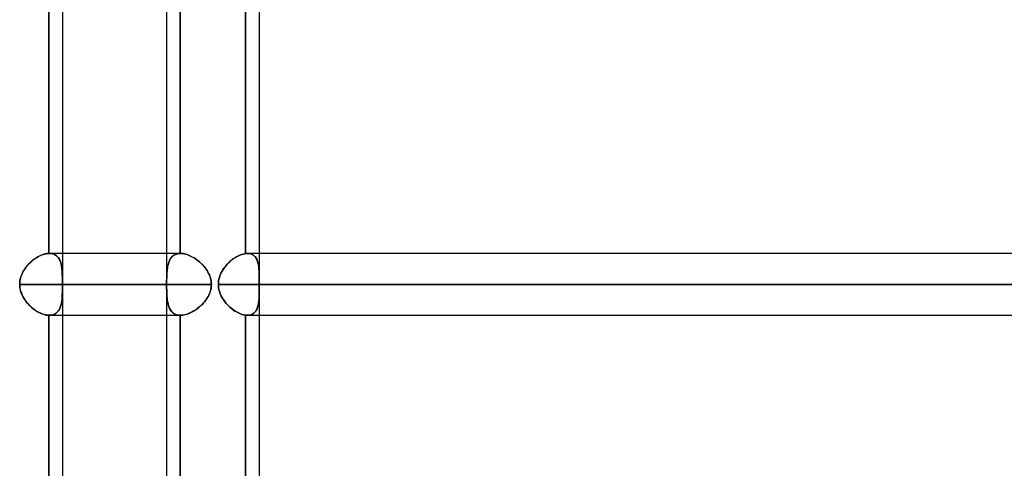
# Model space of a CAD drawing. Header units: millimetres. Extents: x -270 to 270, y -100 to 120.
# Tile 7 of 73: x -160 to -128, y 13 to 27. Entities that reach past the tile are written whole.
import ezdxf

# ---------------------------------------------------------------- set-up
doc = ezdxf.new("R2010")
doc.units = ezdxf.units.MM
doc.layers.add('MAIN-1', color=7, linetype='Continuous')
doc.layers.add('MAIN-2', color=7, linetype='Continuous')

msp = doc.modelspace()

# ---------------------------------------------------------------- linework, layer by layer
at = {"layer": 'MAIN-1'}
for p, q in [((-155.036, 28.489), (-155.036, 2.267)), ((-158.867, 19.496), (-158.867, 27.481)), ((-158.425, 27.481), (-158.425, 19.496)), ((-152.456, 19.493), (-152.456, 27.485)), ((-152.013, 27.481), (-152.013, 19.496)), ((-159.42, 19.248), (-159.375, 19.284)), ((-159.375, 19.284), (-159.33, 19.318)), ((-159.33, 19.318), (-159.283, 19.349)), ((-159.283, 19.349), (-159.236, 19.378)), ((-159.236, 19.378), (-159.189, 19.404)), ((-159.189, 19.404), (-159.141, 19.427)), ((-159.141, 19.427), (-159.094, 19.447)), ((-159.094, 19.447), (-159.047, 19.463)), ((-159.047, 19.463), (-159.001, 19.477)), ((-159.001, 19.477), (-158.955, 19.486)), ((-158.955, 19.486), (-158.911, 19.493)), ((-158.911, 19.493), (-158.867, 19.496)), ((-158.867, 19.496), (-158.865, 19.496)), ((-158.865, 19.496), (-158.863, 19.496)), ((-158.863, 19.496), (-158.86, 19.496)), ((-158.86, 19.496), (-158.858, 19.496)), ((-158.858, 19.496), (-158.855, 19.496)), ((-158.855, 19.496), (-158.853, 19.496)), ((-155.036, 19.496), (-158.853, 19.496)), ((-152.975, 19.227), (-152.934, 19.263)), ((-152.934, 19.263), (-152.891, 19.296)), ((-152.891, 19.296), (-152.848, 19.328)), ((-152.848, 19.328), (-152.804, 19.357)), ((-152.804, 19.357), (-152.76, 19.384)), ((-152.76, 19.384), (-152.715, 19.408)), ((-152.715, 19.408), (-152.67, 19.43)), ((-152.67, 19.43), (-152.626, 19.449)), ((-152.626, 19.449), (-152.582, 19.464)), ((-152.582, 19.464), (-152.539, 19.477)), ((-152.539, 19.477), (-152.497, 19.487)), ((-152.497, 19.487), (-152.456, 19.493)), ((-152.456, 19.493), (-152.446, 19.494)), ((-152.446, 19.494), (-152.436, 19.495)), ((-152.436, 19.495), (-152.427, 19.495)), ((-152.427, 19.495), (-152.417, 19.496)), ((-152.417, 19.496), (-152.408, 19.496)), ((-152.408, 19.496), (-152.398, 19.496)), ((152.399, 19.496), (-152.399, 19.496)), ((-159.716, 18.885), (-159.687, 18.937)), ((-159.687, 18.937), (-159.655, 18.987)), ((-159.655, 18.987), (-159.621, 19.035)), ((-159.621, 19.035), (-159.585, 19.082)), ((-159.585, 19.082), (-159.546, 19.127)), ((-159.546, 19.127), (-159.505, 19.169)), ((-159.505, 19.169), (-159.463, 19.21)), ((-159.463, 19.21), (-159.42, 19.248)), ((-153.224, 18.921), (-153.194, 18.97)), ((-153.194, 18.97), (-153.162, 19.017)), ((-153.162, 19.017), (-153.128, 19.063)), ((-153.128, 19.063), (-153.093, 19.106)), ((-153.093, 19.106), (-153.055, 19.148)), ((-153.055, 19.148), (-153.016, 19.188)), ((-153.016, 19.188), (-152.975, 19.227)), ((-159.809, 18.606), (-159.798, 18.664)), ((-159.798, 18.664), (-159.783, 18.721)), ((-159.783, 18.721), (-159.764, 18.777)), ((-159.764, 18.777), (-159.742, 18.832)), ((-159.742, 18.832), (-159.716, 18.885)), ((-153.337, 18.601), (-153.326, 18.657)), ((-153.326, 18.657), (-153.313, 18.713)), ((-153.313, 18.713), (-153.295, 18.767)), ((-153.295, 18.767), (-153.274, 18.819)), ((-153.274, 18.819), (-153.25, 18.871)), ((-153.25, 18.871), (-153.224, 18.921)), ((-159.818, 18.489), (-159.816, 18.547)), ((-155.036, 18.489), (-159.818, 18.489)), ((-159.816, 18.437), (-159.818, 18.489)), ((-159.816, 18.547), (-159.809, 18.606)), ((-159.811, 18.386), (-159.816, 18.437)), ((-159.803, 18.335), (-159.811, 18.386)), ((-159.791, 18.284), (-159.803, 18.335)), ((-153.345, 18.489), (-153.343, 18.545)), ((153.345, 18.489), (-153.345, 18.489)), ((-153.343, 18.432), (-153.345, 18.489)), ((-153.343, 18.545), (-153.337, 18.601)), ((-153.336, 18.375), (-153.343, 18.432)), ((-153.326, 18.319), (-153.336, 18.375)), ((-153.312, 18.263), (-153.326, 18.319)), ((-159.776, 18.234), (-159.791, 18.284)), ((-159.758, 18.185), (-159.776, 18.234)), ((-159.738, 18.137), (-159.758, 18.185)), ((-159.715, 18.091), (-159.738, 18.137)), ((-159.69, 18.046), (-159.715, 18.091)), ((-159.663, 18.002), (-159.69, 18.046)), ((-159.633, 17.959), (-159.663, 18.002)), ((-153.294, 18.209), (-153.312, 18.263)), ((-153.273, 18.155), (-153.294, 18.209)), ((-153.249, 18.104), (-153.273, 18.155)), ((-153.222, 18.053), (-153.249, 18.104)), ((-153.192, 18.004), (-153.222, 18.053)), ((-153.16, 17.957), (-153.192, 18.004)), ((-159.602, 17.918), (-159.633, 17.959)), ((-159.57, 17.878), (-159.602, 17.918)), ((-159.535, 17.839), (-159.57, 17.878)), ((-159.5, 17.803), (-159.535, 17.839)), ((-159.463, 17.767), (-159.5, 17.803)), ((-159.425, 17.734), (-159.463, 17.767)), ((-159.387, 17.702), (-159.425, 17.734)), ((-159.347, 17.672), (-159.387, 17.702)), ((-159.307, 17.644), (-159.347, 17.672)), ((-153.126, 17.912), (-153.16, 17.957)), ((-153.09, 17.868), (-153.126, 17.912)), ((-153.052, 17.826), (-153.09, 17.868)), ((-153.013, 17.786), (-153.052, 17.826)), ((-152.973, 17.749), (-153.013, 17.786)), ((-152.931, 17.713), (-152.973, 17.749)), ((-152.888, 17.679), (-152.931, 17.713)), ((-152.845, 17.648), (-152.888, 17.679)), ((-152.801, 17.618), (-152.845, 17.648)), ((-159.267, 17.618), (-159.307, 17.644)), ((-159.226, 17.594), (-159.267, 17.618)), ((-159.185, 17.572), (-159.226, 17.594)), ((-159.143, 17.552), (-159.185, 17.572)), ((-159.102, 17.534), (-159.143, 17.552)), ((-159.061, 17.519), (-159.102, 17.534)), ((-159.021, 17.507), (-159.061, 17.519)), ((-158.981, 17.496), (-159.021, 17.507)), ((-158.943, 17.489), (-158.981, 17.496)), ((-158.905, 17.484), (-158.943, 17.489)), ((-158.867, 17.481), (-158.905, 17.484)), ((-158.865, 17.481), (-158.867, 17.481)), ((-158.867, 9.496), (-158.867, 17.481)), ((-158.863, 17.481), (-158.865, 17.481)), ((-158.861, 17.481), (-158.863, 17.481)), ((-158.859, 17.481), (-158.861, 17.481)), ((-158.857, 17.481), (-158.859, 17.481)), ((-158.855, 17.481), (-158.857, 17.481)), ((-158.853, 17.481), (-158.855, 17.481)), ((-158.853, 17.481), (-155.036, 17.481)), ((-158.425, 17.481), (-158.425, 9.496)), ((-152.757, 17.592), (-152.801, 17.618)), ((-152.713, 17.568), (-152.757, 17.592)), ((-152.669, 17.547), (-152.713, 17.568)), ((-152.624, 17.528), (-152.669, 17.547)), ((-152.581, 17.513), (-152.624, 17.528)), ((-152.538, 17.5), (-152.581, 17.513)), ((-152.496, 17.491), (-152.538, 17.5)), ((-152.456, 17.485), (-152.496, 17.491)), ((-152.447, 17.484), (-152.456, 17.485)), ((-152.456, 9.493), (-152.456, 17.485)), ((-152.439, 17.483), (-152.447, 17.484)), ((-152.431, 17.482), (-152.439, 17.483)), ((-152.423, 17.482), (-152.431, 17.482)), ((-152.415, 17.482), (-152.423, 17.482)), ((-152.407, 17.481), (-152.415, 17.482)), ((-152.399, 17.481), (-152.407, 17.481)), ((-152.399, 17.481), (152.399, 17.481)), ((-152.013, 17.481), (-152.013, 9.496))]:
    msp.add_line(p, q, dxfattribs=at)
at = {"layer": 'MAIN-2'}
for p, q in [((-158.867, 27.481), (-158.867, 19.496)), ((-154.593, 27.481), (-154.593, 19.496)), ((-154.593, 19.496), (-154.593, 27.481)), ((-152.456, 27.485), (-152.456, 19.493)), ((-159.388, 19.274), (-159.427, 19.242)), ((-159.349, 19.305), (-159.388, 19.274)), ((-159.308, 19.333), (-159.349, 19.305)), ((-159.268, 19.359), (-159.308, 19.333)), ((-159.227, 19.383), (-159.268, 19.359)), ((-159.186, 19.405), (-159.227, 19.383)), ((-159.145, 19.425), (-159.186, 19.405)), ((-159.103, 19.443), (-159.145, 19.425)), ((-159.062, 19.458), (-159.103, 19.443)), ((-159.022, 19.471), (-159.062, 19.458)), ((-158.982, 19.481), (-159.022, 19.471)), ((-158.943, 19.489), (-158.982, 19.481)), ((-158.905, 19.494), (-158.943, 19.489)), ((-158.867, 19.496), (-158.905, 19.494)), ((-158.865, 19.496), (-158.867, 19.496)), ((-158.863, 19.496), (-158.865, 19.496)), ((-158.86, 19.496), (-158.863, 19.496)), ((-158.858, 19.496), (-158.86, 19.496)), ((-158.855, 19.496), (-158.858, 19.496)), ((-158.853, 19.496), (-158.855, 19.496)), ((-158.814, 19.495), (-158.853, 19.496)), ((-158.853, 19.496), (-158.815, 19.495)), ((-158.815, 19.495), (-158.778, 19.49)), ((-158.778, 19.49), (-158.814, 19.495)), ((-158.743, 19.482), (-158.778, 19.49)), ((-158.778, 19.49), (-158.743, 19.482)), ((-158.71, 19.472), (-158.743, 19.482)), ((-158.743, 19.482), (-158.71, 19.472)), ((-158.679, 19.458), (-158.71, 19.472)), ((-158.71, 19.472), (-158.679, 19.458)), ((-158.65, 19.442), (-158.679, 19.458)), ((-158.679, 19.458), (-158.65, 19.442)), ((-158.624, 19.423), (-158.65, 19.442)), ((-158.65, 19.442), (-158.623, 19.423)), ((-158.599, 19.401), (-158.624, 19.423)), ((-158.623, 19.423), (-158.598, 19.401)), ((-158.576, 19.377), (-158.599, 19.401)), ((-158.598, 19.401), (-158.576, 19.377)), ((-158.555, 19.351), (-158.576, 19.377)), ((-158.576, 19.377), (-158.555, 19.351)), ((-158.536, 19.323), (-158.555, 19.351)), ((-158.555, 19.351), (-158.536, 19.322)), ((-158.519, 19.292), (-158.536, 19.323)), ((-158.536, 19.322), (-158.519, 19.291)), ((-158.504, 19.259), (-158.519, 19.292)), ((-158.519, 19.291), (-158.503, 19.258)), ((-158.49, 19.224), (-158.504, 19.259)), ((-158.503, 19.258), (-158.49, 19.224)), ((-158.425, 19.496), (-158.425, 17.481)), ((-154.578, 19.496), (-155.036, 19.496)), ((-154.933, 19.274), (-154.947, 19.242)), ((-154.945, 19.248), (-154.928, 19.284)), ((-154.917, 19.305), (-154.933, 19.274)), ((-154.928, 19.284), (-154.909, 19.318)), ((-154.899, 19.333), (-154.917, 19.305)), ((-154.909, 19.318), (-154.887, 19.349)), ((-154.88, 19.359), (-154.899, 19.333)), ((-154.887, 19.349), (-154.864, 19.378)), ((-154.859, 19.383), (-154.88, 19.359)), ((-154.864, 19.378), (-154.838, 19.404)), ((-154.836, 19.405), (-154.859, 19.383)), ((-154.838, 19.404), (-154.81, 19.427)), ((-154.812, 19.425), (-154.836, 19.405)), ((-154.785, 19.443), (-154.812, 19.425)), ((-154.81, 19.427), (-154.779, 19.447)), ((-154.757, 19.458), (-154.785, 19.443)), ((-154.779, 19.447), (-154.746, 19.463)), ((-154.728, 19.471), (-154.757, 19.458)), ((-154.746, 19.463), (-154.711, 19.477)), ((-154.696, 19.481), (-154.728, 19.471)), ((-154.711, 19.477), (-154.674, 19.486)), ((-154.663, 19.489), (-154.696, 19.481)), ((-154.674, 19.486), (-154.635, 19.493)), ((-154.629, 19.494), (-154.663, 19.489)), ((-154.635, 19.493), (-154.593, 19.496)), ((-154.593, 19.496), (-154.629, 19.494)), ((-154.593, 19.496), (-154.591, 19.496)), ((-154.591, 19.496), (-154.593, 19.496)), ((-154.591, 19.496), (-154.588, 19.496)), ((-154.588, 19.496), (-154.591, 19.496)), ((-154.588, 19.496), (-154.586, 19.496)), ((-154.586, 19.496), (-154.588, 19.496)), ((-154.586, 19.496), (-154.583, 19.496)), ((-154.583, 19.496), (-154.586, 19.496)), ((-154.583, 19.496), (-154.581, 19.496)), ((-154.581, 19.496), (-154.583, 19.496)), ((-154.581, 19.496), (-154.578, 19.496)), ((-154.578, 19.496), (-154.581, 19.496)), ((-154.578, 19.496), (-154.537, 19.495)), ((-154.537, 19.495), (-154.578, 19.496)), ((-154.537, 19.495), (-154.495, 19.49)), ((-154.495, 19.49), (-154.537, 19.495)), ((-154.495, 19.49), (-154.452, 19.482)), ((-154.452, 19.482), (-154.495, 19.49)), ((-154.452, 19.482), (-154.409, 19.472)), ((-154.408, 19.472), (-154.452, 19.482)), ((-154.409, 19.472), (-154.364, 19.458)), ((-154.364, 19.458), (-154.408, 19.472)), ((-154.364, 19.458), (-154.319, 19.442)), ((-154.319, 19.442), (-154.364, 19.458)), ((-154.319, 19.442), (-154.273, 19.423)), ((-154.273, 19.423), (-154.319, 19.442)), ((-154.273, 19.423), (-154.228, 19.401)), ((-154.228, 19.401), (-154.273, 19.423)), ((-154.228, 19.401), (-154.182, 19.377)), ((-154.183, 19.377), (-154.228, 19.401)), ((-154.138, 19.351), (-154.183, 19.377)), ((-154.182, 19.377), (-154.137, 19.351)), ((-154.093, 19.323), (-154.138, 19.351)), ((-154.137, 19.351), (-154.092, 19.322)), ((-154.049, 19.292), (-154.093, 19.323)), ((-154.092, 19.322), (-154.048, 19.291)), ((-154.006, 19.259), (-154.049, 19.292)), ((-154.048, 19.291), (-154.005, 19.258)), ((-153.964, 19.224), (-154.006, 19.259)), ((-154.005, 19.258), (-153.963, 19.224)), ((-152.932, 19.264), (-152.974, 19.228)), ((-152.89, 19.298), (-152.932, 19.264)), ((-152.846, 19.329), (-152.89, 19.298)), ((-152.802, 19.358), (-152.846, 19.329)), ((-152.758, 19.385), (-152.802, 19.358)), ((-152.714, 19.409), (-152.758, 19.385)), ((-152.669, 19.43), (-152.714, 19.409)), ((-152.625, 19.449), (-152.669, 19.43)), ((-152.581, 19.465), (-152.625, 19.449)), ((-152.538, 19.477), (-152.581, 19.465)), ((-152.497, 19.487), (-152.538, 19.477)), ((-152.456, 19.493), (-152.497, 19.487)), ((-152.446, 19.494), (-152.456, 19.493)), ((-152.436, 19.495), (-152.446, 19.494)), ((-152.427, 19.495), (-152.436, 19.495)), ((-152.417, 19.496), (-152.427, 19.495)), ((-152.408, 19.496), (-152.417, 19.496)), ((-152.399, 19.496), (-152.408, 19.496)), ((-152.365, 19.495), (-152.399, 19.496)), ((-152.398, 19.496), (-152.36, 19.495)), ((-152.333, 19.491), (-152.365, 19.495)), ((-152.36, 19.495), (-152.324, 19.489)), ((-152.303, 19.485), (-152.333, 19.491)), ((-152.324, 19.489), (-152.29, 19.481)), ((-152.274, 19.476), (-152.303, 19.485)), ((-152.29, 19.481), (-152.257, 19.469)), ((-152.247, 19.465), (-152.274, 19.476)), ((-152.257, 19.469), (-152.227, 19.454)), ((-152.222, 19.451), (-152.247, 19.465)), ((-152.227, 19.454), (-152.199, 19.436)), ((-152.198, 19.435), (-152.222, 19.451)), ((-152.199, 19.436), (-152.174, 19.415)), ((-152.176, 19.417), (-152.198, 19.435)), ((-152.155, 19.397), (-152.176, 19.417)), ((-152.174, 19.415), (-152.15, 19.392)), ((-152.136, 19.375), (-152.155, 19.397)), ((-152.15, 19.392), (-152.129, 19.365)), ((-152.119, 19.351), (-152.136, 19.375)), ((-152.129, 19.365), (-152.11, 19.337)), ((-152.104, 19.325), (-152.119, 19.351)), ((-152.11, 19.337), (-152.093, 19.305)), ((-152.09, 19.297), (-152.104, 19.325)), ((-152.093, 19.305), (-152.078, 19.272)), ((-152.077, 19.268), (-152.09, 19.297)), ((-152.078, 19.272), (-152.065, 19.236)), ((-152.066, 19.237), (-152.077, 19.268)), ((-152.013, 19.496), (-152.013, 18.63)), ((-159.691, 18.93), (-159.716, 18.885)), ((-159.664, 18.974), (-159.691, 18.93)), ((-159.634, 19.017), (-159.664, 18.974)), ((-159.603, 19.058), (-159.634, 19.017)), ((-159.571, 19.098), (-159.603, 19.058)), ((-159.537, 19.137), (-159.571, 19.098)), ((-159.501, 19.173), (-159.537, 19.137)), ((-159.465, 19.209), (-159.501, 19.173)), ((-159.427, 19.242), (-159.465, 19.209)), ((-158.478, 19.188), (-158.49, 19.224)), ((-158.49, 19.224), (-158.478, 19.188)), ((-158.468, 19.15), (-158.478, 19.188)), ((-158.478, 19.188), (-158.468, 19.15)), ((-158.459, 19.11), (-158.468, 19.15)), ((-158.468, 19.15), (-158.46, 19.111)), ((-158.46, 19.111), (-158.452, 19.071)), ((-158.452, 19.069), (-158.459, 19.11)), ((-158.452, 19.071), (-158.446, 19.029)), ((-158.446, 19.027), (-158.452, 19.069)), ((-158.446, 19.029), (-158.441, 18.986)), ((-158.441, 18.983), (-158.446, 19.027)), ((-158.441, 18.986), (-158.437, 18.942)), ((-158.437, 18.938), (-158.441, 18.983)), ((-158.437, 18.942), (-158.434, 18.896)), ((-158.433, 18.893), (-158.437, 18.938)), ((-155.02, 18.885), (-155.015, 18.937)), ((-155.016, 18.93), (-155.02, 18.885)), ((-155.011, 18.974), (-155.016, 18.93)), ((-155.015, 18.937), (-155.009, 18.987)), ((-155.005, 19.017), (-155.011, 18.974)), ((-155.009, 18.987), (-155.002, 19.035)), ((-154.999, 19.058), (-155.005, 19.017)), ((-155.002, 19.035), (-154.994, 19.082)), ((-154.991, 19.098), (-154.999, 19.058)), ((-154.994, 19.082), (-154.984, 19.127)), ((-154.982, 19.137), (-154.991, 19.098)), ((-154.984, 19.127), (-154.973, 19.169)), ((-154.972, 19.173), (-154.982, 19.137)), ((-154.973, 19.169), (-154.96, 19.21)), ((-154.96, 19.209), (-154.972, 19.173)), ((-154.96, 19.21), (-154.945, 19.248)), ((-154.947, 19.242), (-154.96, 19.209)), ((-153.923, 19.188), (-153.964, 19.224)), ((-153.963, 19.224), (-153.923, 19.188)), ((-153.923, 19.188), (-153.884, 19.15)), ((-153.883, 19.15), (-153.923, 19.188)), ((-153.884, 19.15), (-153.846, 19.111)), ((-153.845, 19.11), (-153.883, 19.15)), ((-153.846, 19.111), (-153.811, 19.071)), ((-153.809, 19.069), (-153.845, 19.11)), ((-153.811, 19.071), (-153.777, 19.029)), ((-153.775, 19.027), (-153.809, 19.069)), ((-153.777, 19.029), (-153.745, 18.986)), ((-153.743, 18.983), (-153.775, 19.027)), ((-153.745, 18.986), (-153.715, 18.942)), ((-153.713, 18.938), (-153.743, 18.983)), ((-153.715, 18.942), (-153.687, 18.896)), ((-153.686, 18.893), (-153.713, 18.938)), ((-153.193, 18.971), (-153.223, 18.923)), ((-153.161, 19.019), (-153.193, 18.971)), ((-153.127, 19.064), (-153.161, 19.019)), ((-153.091, 19.108), (-153.127, 19.064)), ((-153.054, 19.15), (-153.091, 19.108)), ((-153.015, 19.19), (-153.054, 19.15)), ((-152.974, 19.228), (-153.015, 19.19)), ((-152.056, 19.205), (-152.066, 19.237)), ((-152.065, 19.236), (-152.054, 19.199)), ((-152.047, 19.171), (-152.056, 19.205)), ((-152.054, 19.199), (-152.045, 19.16)), ((-152.04, 19.135), (-152.047, 19.171)), ((-152.045, 19.16), (-152.037, 19.119)), ((-152.034, 19.099), (-152.04, 19.135)), ((-152.037, 19.119), (-152.031, 19.077)), ((-152.029, 19.061), (-152.034, 19.099)), ((-152.031, 19.077), (-152.026, 19.034)), ((-152.025, 19.023), (-152.029, 19.061)), ((-152.026, 19.034), (-152.022, 18.989)), ((-152.021, 18.983), (-152.025, 19.023)), ((-152.022, 18.989), (-152.019, 18.942)), ((-152.019, 18.942), (-152.021, 18.983)), ((-152.017, 18.901), (-152.019, 18.942)), ((-152.019, 18.942), (-152.016, 18.894)), ((-159.803, 18.642), (-159.811, 18.591)), ((-159.791, 18.692), (-159.803, 18.642)), ((-159.777, 18.742), (-159.791, 18.692)), ((-159.759, 18.791), (-159.777, 18.742)), ((-159.739, 18.838), (-159.759, 18.791)), ((-159.716, 18.885), (-159.739, 18.838)), ((-158.434, 18.896), (-158.431, 18.848)), ((-158.431, 18.846), (-158.433, 18.893)), ((-158.431, 18.848), (-158.429, 18.8)), ((-158.429, 18.798), (-158.431, 18.846)), ((-158.429, 18.8), (-158.428, 18.75)), ((-158.428, 18.748), (-158.429, 18.798)), ((-158.428, 18.75), (-158.427, 18.699)), ((-158.427, 18.698), (-158.428, 18.748)), ((-158.427, 18.699), (-158.426, 18.647)), ((-158.426, 18.647), (-158.427, 18.698)), ((-158.426, 18.594), (-158.426, 18.647)), ((-158.426, 18.647), (-158.426, 18.595)), ((-155.029, 18.692), (-155.03, 18.642)), ((-155.03, 18.606), (-155.029, 18.664)), ((-155.03, 18.642), (-155.03, 18.591)), ((-155.027, 18.742), (-155.029, 18.692)), ((-155.029, 18.664), (-155.028, 18.721)), ((-155.028, 18.721), (-155.026, 18.777)), ((-155.025, 18.791), (-155.027, 18.742)), ((-155.026, 18.777), (-155.023, 18.832)), ((-155.023, 18.838), (-155.025, 18.791)), ((-155.023, 18.832), (-155.02, 18.885)), ((-155.02, 18.885), (-155.023, 18.838)), ((-153.687, 18.896), (-153.662, 18.848)), ((-153.661, 18.846), (-153.686, 18.893)), ((-153.662, 18.848), (-153.639, 18.8)), ((-153.638, 18.798), (-153.661, 18.846)), ((-153.639, 18.8), (-153.619, 18.75)), ((-153.619, 18.748), (-153.638, 18.798)), ((-153.619, 18.75), (-153.603, 18.699)), ((-153.603, 18.698), (-153.619, 18.748)), ((-153.603, 18.699), (-153.59, 18.647)), ((-153.59, 18.647), (-153.603, 18.698)), ((-153.59, 18.647), (-153.58, 18.595)), ((-153.58, 18.594), (-153.59, 18.647)), ((-153.326, 18.657), (-153.337, 18.602)), ((-153.312, 18.713), (-153.326, 18.657)), ((-153.295, 18.767), (-153.312, 18.713)), ((-153.274, 18.821), (-153.295, 18.767)), ((-153.25, 18.872), (-153.274, 18.821)), ((-153.223, 18.923), (-153.25, 18.872)), ((-152.015, 18.859), (-152.017, 18.901)), ((-152.016, 18.894), (-152.015, 18.844)), ((-152.014, 18.815), (-152.015, 18.859)), ((-152.015, 18.844), (-152.014, 18.793)), ((-152.014, 18.771), (-152.014, 18.815)), ((-152.014, 18.793), (-152.013, 18.74)), ((-152.013, 18.726), (-152.014, 18.771)), ((-152.013, 18.74), (-152.013, 18.686)), ((-152.013, 18.679), (-152.013, 18.726)), ((-152.013, 18.686), (-152.013, 18.632)), ((-152.013, 18.632), (-152.013, 18.679)), ((-152.013, 18.609), (-152.013, 18.632)), ((-152.013, 18.632), (-152.013, 18.608)), ((-152.013, 18.585), (-152.013, 18.609)), ((-152.013, 18.608), (-152.013, 18.584)), ((-159.816, 18.54), (-159.818, 18.489)), ((-159.818, 18.489), (-155.031, 18.489)), ((-159.818, 18.489), (-159.816, 18.43)), ((-159.811, 18.591), (-159.816, 18.54)), ((-159.816, 18.43), (-159.809, 18.371)), ((-159.809, 18.371), (-159.798, 18.312)), ((-159.798, 18.312), (-159.783, 18.255)), ((-158.428, 18.237), (-158.427, 18.287)), ((-158.427, 18.287), (-158.426, 18.337)), ((-158.426, 18.309), (-158.427, 18.252)), ((-158.426, 18.595), (-158.426, 18.542)), ((-158.426, 18.541), (-158.426, 18.594)), ((-158.426, 18.542), (-158.426, 18.489)), ((-158.426, 18.489), (-158.426, 18.541)), ((-153.572, 18.489), (-158.426, 18.489)), ((-158.426, 18.489), (-153.572, 18.489)), ((-158.426, 18.438), (-158.426, 18.489)), ((-158.426, 18.489), (-158.426, 18.429)), ((-158.426, 18.387), (-158.426, 18.438)), ((-158.426, 18.429), (-158.426, 18.368)), ((-158.426, 18.337), (-158.426, 18.387)), ((-158.426, 18.368), (-158.426, 18.309)), ((-155.031, 18.547), (-155.03, 18.606)), ((-155.03, 18.591), (-155.031, 18.54)), ((-155.031, 18.489), (-155.031, 18.547)), ((-155.031, 18.54), (-155.031, 18.489)), ((-155.031, 18.437), (-155.031, 18.489)), ((-155.031, 18.489), (-155.031, 18.43)), ((-155.03, 18.386), (-155.031, 18.437)), ((-155.031, 18.43), (-155.03, 18.371)), ((-155.03, 18.335), (-155.03, 18.386)), ((-155.03, 18.371), (-155.029, 18.312)), ((-155.029, 18.284), (-155.03, 18.335)), ((-155.029, 18.312), (-155.028, 18.255)), ((-153.616, 18.237), (-153.601, 18.287)), ((-153.595, 18.309), (-153.611, 18.252)), ((-153.601, 18.287), (-153.588, 18.337)), ((-153.582, 18.368), (-153.595, 18.309)), ((-153.588, 18.337), (-153.579, 18.387)), ((-153.575, 18.429), (-153.582, 18.368)), ((-153.58, 18.595), (-153.574, 18.542)), ((-153.574, 18.541), (-153.58, 18.594)), ((-153.579, 18.387), (-153.574, 18.438)), ((-153.572, 18.489), (-153.575, 18.429)), ((-153.574, 18.542), (-153.572, 18.489)), ((-153.572, 18.489), (-153.574, 18.541)), ((-153.574, 18.438), (-153.572, 18.489)), ((-153.343, 18.545), (-153.345, 18.489)), ((-153.345, 18.489), (153.345, 18.489)), ((-153.345, 18.489), (-153.343, 18.432)), ((-153.337, 18.602), (-153.343, 18.545)), ((-153.343, 18.432), (-153.336, 18.375)), ((-153.336, 18.375), (-153.326, 18.319)), ((-153.326, 18.319), (-153.312, 18.264)), ((-152.013, 18.561), (-152.013, 18.585)), ((-152.013, 18.584), (-152.013, 18.561)), ((-152.013, 18.537), (-152.013, 18.561)), ((-152.013, 18.561), (-152.013, 18.537)), ((-152.013, 18.513), (-152.013, 18.537)), ((-152.013, 18.537), (-152.013, 18.513)), ((-152.013, 18.489), (-152.013, 18.513)), ((-152.013, 18.513), (-152.013, 18.489)), ((-55.81, 18.489), (-152.013, 18.489)), ((-152.013, 18.489), (152.013, 18.489)), ((-152.013, 18.489), (-152.013, 18.465)), ((-152.013, 18.465), (-152.013, 18.489)), ((-152.013, 18.465), (-152.013, 18.441)), ((-152.013, 18.441), (-152.013, 18.465)), ((-152.013, 18.441), (-152.013, 18.417)), ((-152.013, 18.417), (-152.013, 18.441)), ((-152.013, 18.417), (-152.013, 18.393)), ((-152.013, 18.393), (-152.013, 18.417)), ((-152.013, 18.393), (-152.013, 18.369)), ((-152.013, 18.37), (-152.013, 18.393)), ((-152.013, 18.346), (-152.013, 18.37)), ((-152.013, 18.369), (-152.013, 18.345)), ((-152.013, 18.347), (-152.013, 17.481)), ((-152.013, 18.295), (-152.013, 18.346)), ((-152.013, 18.345), (-152.013, 18.285)), ((-152.013, 18.246), (-152.013, 18.295)), ((-159.783, 18.255), (-159.764, 18.199)), ((-159.764, 18.199), (-159.741, 18.144)), ((-159.741, 18.144), (-159.715, 18.091)), ((-159.715, 18.091), (-159.686, 18.039)), ((-159.686, 18.039), (-159.654, 17.989)), ((-159.654, 17.989), (-159.62, 17.941)), ((-158.449, 17.925), (-158.444, 17.966)), ((-158.442, 17.984), (-158.448, 17.936)), ((-158.444, 17.966), (-158.439, 18.008)), ((-158.437, 18.034), (-158.442, 17.984)), ((-158.439, 18.008), (-158.436, 18.052)), ((-158.433, 18.086), (-158.437, 18.034)), ((-158.436, 18.052), (-158.433, 18.096)), ((-158.433, 18.096), (-158.431, 18.142)), ((-158.431, 18.14), (-158.433, 18.086)), ((-158.429, 18.195), (-158.431, 18.14)), ((-158.431, 18.142), (-158.429, 18.189)), ((-158.427, 18.252), (-158.429, 18.195)), ((-158.429, 18.189), (-158.428, 18.237)), ((-155.027, 18.234), (-155.029, 18.284)), ((-155.028, 18.255), (-155.026, 18.199)), ((-155.025, 18.185), (-155.027, 18.234)), ((-155.026, 18.199), (-155.023, 18.144)), ((-155.023, 18.137), (-155.025, 18.185)), ((-155.023, 18.144), (-155.019, 18.091)), ((-155.019, 18.091), (-155.023, 18.137)), ((-155.015, 18.046), (-155.019, 18.091)), ((-155.019, 18.091), (-155.015, 18.039)), ((-155.011, 18.002), (-155.015, 18.046)), ((-155.015, 18.039), (-155.009, 17.989)), ((-155.005, 17.959), (-155.011, 18.002)), ((-155.009, 17.989), (-155.002, 17.941)), ((-153.795, 17.925), (-153.763, 17.966)), ((-153.75, 17.984), (-153.787, 17.936)), ((-153.763, 17.966), (-153.733, 18.008)), ((-153.716, 18.034), (-153.75, 17.984)), ((-153.733, 18.008), (-153.705, 18.052)), ((-153.685, 18.086), (-153.716, 18.034)), ((-153.705, 18.052), (-153.679, 18.096)), ((-153.657, 18.14), (-153.685, 18.086)), ((-153.679, 18.096), (-153.656, 18.142)), ((-153.632, 18.195), (-153.657, 18.14)), ((-153.656, 18.142), (-153.634, 18.189)), ((-153.634, 18.189), (-153.616, 18.237)), ((-153.611, 18.252), (-153.632, 18.195)), ((-153.312, 18.264), (-153.295, 18.21)), ((-153.295, 18.21), (-153.274, 18.157)), ((-153.274, 18.157), (-153.25, 18.105)), ((-153.25, 18.105), (-153.223, 18.055)), ((-153.223, 18.055), (-153.193, 18.006)), ((-153.193, 18.006), (-153.161, 17.959)), ((-152.027, 17.931), (-152.023, 17.972)), ((-152.02, 18.007), (-152.025, 17.956)), ((-152.023, 17.972), (-152.02, 18.014)), ((-152.018, 18.059), (-152.02, 18.007)), ((-152.02, 18.014), (-152.018, 18.058)), ((-152.015, 18.113), (-152.018, 18.059)), ((-152.018, 18.058), (-152.016, 18.103)), ((-152.016, 18.103), (-152.015, 18.149)), ((-152.015, 18.149), (-152.014, 18.197)), ((-152.014, 18.169), (-152.015, 18.113)), ((-152.014, 18.197), (-152.013, 18.246)), ((-152.013, 18.226), (-152.014, 18.169)), ((-152.013, 18.285), (-152.013, 18.226)), ((-159.62, 17.941), (-159.583, 17.894)), ((-159.583, 17.894), (-159.545, 17.85)), ((-159.545, 17.85), (-159.504, 17.807)), ((-159.504, 17.807), (-159.462, 17.767)), ((-159.462, 17.767), (-159.419, 17.728)), ((-159.419, 17.728), (-159.374, 17.692)), ((-159.374, 17.692), (-159.329, 17.659)), ((-159.329, 17.659), (-159.283, 17.628)), ((-158.56, 17.619), (-158.542, 17.646)), ((-158.537, 17.654), (-158.557, 17.623)), ((-158.542, 17.646), (-158.524, 17.675)), ((-158.518, 17.687), (-158.537, 17.654)), ((-158.524, 17.675), (-158.509, 17.706)), ((-158.502, 17.723), (-158.518, 17.687)), ((-158.509, 17.706), (-158.495, 17.739)), ((-158.487, 17.762), (-158.502, 17.723)), ((-158.495, 17.739), (-158.483, 17.774)), ((-158.475, 17.802), (-158.487, 17.762)), ((-158.483, 17.774), (-158.473, 17.81)), ((-158.464, 17.844), (-158.475, 17.802)), ((-158.473, 17.81), (-158.464, 17.847)), ((-158.455, 17.889), (-158.464, 17.844)), ((-158.464, 17.847), (-158.456, 17.886)), ((-158.456, 17.886), (-158.449, 17.925)), ((-158.448, 17.936), (-158.455, 17.889)), ((-154.998, 17.918), (-155.005, 17.959)), ((-155.002, 17.941), (-154.994, 17.894)), ((-154.99, 17.878), (-154.998, 17.918)), ((-154.994, 17.894), (-154.984, 17.85)), ((-154.981, 17.839), (-154.99, 17.878)), ((-154.984, 17.85), (-154.973, 17.807)), ((-154.971, 17.803), (-154.981, 17.839)), ((-154.973, 17.807), (-154.959, 17.767)), ((-154.96, 17.767), (-154.971, 17.803)), ((-154.947, 17.734), (-154.96, 17.767)), ((-154.959, 17.767), (-154.944, 17.728)), ((-154.932, 17.702), (-154.947, 17.734)), ((-154.944, 17.728), (-154.927, 17.692)), ((-154.916, 17.672), (-154.932, 17.702)), ((-154.927, 17.692), (-154.908, 17.659)), ((-154.899, 17.644), (-154.916, 17.672)), ((-154.908, 17.659), (-154.887, 17.628)), ((-154.15, 17.619), (-154.107, 17.646)), ((-154.095, 17.654), (-154.144, 17.623)), ((-154.107, 17.646), (-154.064, 17.675)), ((-154.047, 17.687), (-154.095, 17.654)), ((-154.064, 17.675), (-154.022, 17.706)), ((-154, 17.723), (-154.047, 17.687)), ((-154.022, 17.706), (-153.98, 17.739)), ((-153.954, 17.762), (-154, 17.723)), ((-153.98, 17.739), (-153.94, 17.774)), ((-153.91, 17.802), (-153.954, 17.762)), ((-153.94, 17.774), (-153.902, 17.81)), ((-153.867, 17.844), (-153.91, 17.802)), ((-153.902, 17.81), (-153.865, 17.847)), ((-153.826, 17.889), (-153.867, 17.844)), ((-153.865, 17.847), (-153.829, 17.886)), ((-153.829, 17.886), (-153.795, 17.925)), ((-153.787, 17.936), (-153.826, 17.889)), ((-153.161, 17.959), (-153.127, 17.914)), ((-153.127, 17.914), (-153.091, 17.87)), ((-153.091, 17.87), (-153.054, 17.828)), ((-153.054, 17.828), (-153.015, 17.788)), ((-153.015, 17.788), (-152.974, 17.75)), ((-152.974, 17.75), (-152.933, 17.714)), ((-152.933, 17.714), (-152.89, 17.68)), ((-152.89, 17.68), (-152.847, 17.649)), ((-152.847, 17.649), (-152.803, 17.62)), ((-152.123, 17.621), (-152.106, 17.648)), ((-152.098, 17.662), (-152.117, 17.63)), ((-152.106, 17.648), (-152.091, 17.678)), ((-152.082, 17.697), (-152.098, 17.662)), ((-152.091, 17.678), (-152.077, 17.709)), ((-152.068, 17.735), (-152.082, 17.697)), ((-152.077, 17.709), (-152.065, 17.742)), ((-152.056, 17.775), (-152.068, 17.735)), ((-152.065, 17.742), (-152.055, 17.777)), ((-152.045, 17.817), (-152.056, 17.775)), ((-152.055, 17.777), (-152.046, 17.814)), ((-152.046, 17.814), (-152.038, 17.851)), ((-152.037, 17.861), (-152.045, 17.817)), ((-152.038, 17.851), (-152.032, 17.89)), ((-152.03, 17.908), (-152.037, 17.861)), ((-152.032, 17.89), (-152.027, 17.931)), ((-152.025, 17.956), (-152.03, 17.908)), ((-159.283, 17.628), (-159.236, 17.599)), ((-159.236, 17.599), (-159.188, 17.573)), ((-159.188, 17.573), (-159.141, 17.551)), ((-159.141, 17.551), (-159.093, 17.531)), ((-159.093, 17.531), (-159.046, 17.514)), ((-159.046, 17.514), (-159, 17.501)), ((-159, 17.501), (-158.955, 17.491)), ((-158.955, 17.491), (-158.91, 17.484)), ((-158.91, 17.484), (-158.867, 17.481)), ((-158.867, 17.481), (-158.867, 9.496)), ((-158.867, 17.481), (-158.865, 17.481)), ((-158.865, 17.481), (-158.863, 17.481)), ((-158.863, 17.481), (-158.861, 17.481)), ((-158.861, 17.481), (-158.859, 17.481)), ((-158.859, 17.481), (-158.857, 17.481)), ((-158.857, 17.481), (-158.855, 17.481)), ((-158.855, 17.481), (-158.853, 17.481)), ((-158.853, 17.481), (-158.816, 17.483)), ((-158.811, 17.483), (-158.853, 17.481)), ((-158.816, 17.483), (-158.78, 17.487)), ((-158.771, 17.489), (-158.811, 17.483)), ((-158.78, 17.487), (-158.746, 17.494)), ((-158.733, 17.498), (-158.771, 17.489)), ((-158.746, 17.494), (-158.714, 17.504)), ((-158.698, 17.511), (-158.733, 17.498)), ((-158.714, 17.504), (-158.684, 17.517)), ((-158.665, 17.527), (-158.698, 17.511)), ((-158.684, 17.517), (-158.655, 17.533)), ((-158.634, 17.546), (-158.665, 17.527)), ((-158.655, 17.533), (-158.629, 17.551)), ((-158.606, 17.569), (-158.634, 17.546)), ((-158.629, 17.551), (-158.604, 17.571)), ((-158.581, 17.594), (-158.606, 17.569)), ((-158.604, 17.571), (-158.581, 17.594)), ((-158.557, 17.623), (-158.581, 17.594)), ((-158.581, 17.594), (-158.56, 17.619)), ((-155.036, 17.481), (-154.578, 17.481)), ((-154.879, 17.618), (-154.899, 17.644)), ((-154.887, 17.628), (-154.863, 17.599)), ((-154.858, 17.594), (-154.879, 17.618)), ((-154.863, 17.599), (-154.838, 17.573)), ((-154.836, 17.572), (-154.858, 17.594)), ((-154.838, 17.573), (-154.809, 17.551)), ((-154.811, 17.552), (-154.836, 17.572)), ((-154.785, 17.534), (-154.811, 17.552)), ((-154.809, 17.551), (-154.779, 17.531)), ((-154.757, 17.519), (-154.785, 17.534)), ((-154.779, 17.531), (-154.746, 17.514)), ((-154.727, 17.507), (-154.757, 17.519)), ((-154.746, 17.514), (-154.711, 17.501)), ((-154.696, 17.496), (-154.727, 17.507)), ((-154.711, 17.501), (-154.674, 17.491)), ((-154.663, 17.489), (-154.696, 17.496)), ((-154.674, 17.491), (-154.634, 17.484)), ((-154.629, 17.484), (-154.663, 17.489)), ((-154.634, 17.484), (-154.593, 17.481)), ((-154.593, 17.481), (-154.629, 17.484)), ((-154.593, 17.481), (-154.593, 9.496)), ((-154.593, 17.481), (-154.591, 17.481)), ((-154.591, 17.481), (-154.593, 17.481)), ((-154.593, 9.496), (-154.593, 17.481)), ((-154.591, 17.481), (-154.589, 17.481)), ((-154.589, 17.481), (-154.591, 17.481)), ((-154.589, 17.481), (-154.587, 17.481)), ((-154.587, 17.481), (-154.589, 17.481)), ((-154.587, 17.481), (-154.585, 17.481)), ((-154.585, 17.481), (-154.587, 17.481)), ((-154.585, 17.481), (-154.583, 17.481)), ((-154.583, 17.481), (-154.585, 17.481)), ((-154.583, 17.481), (-154.58, 17.481)), ((-154.58, 17.481), (-154.583, 17.481)), ((-154.58, 17.481), (-154.578, 17.481)), ((-154.578, 17.481), (-154.58, 17.481)), ((-154.578, 17.481), (-154.539, 17.483)), ((-154.533, 17.483), (-154.578, 17.481)), ((-154.539, 17.483), (-154.498, 17.487)), ((-154.487, 17.489), (-154.533, 17.483)), ((-154.498, 17.487), (-154.456, 17.494)), ((-154.44, 17.498), (-154.487, 17.489)), ((-154.456, 17.494), (-154.414, 17.504)), ((-154.391, 17.511), (-154.44, 17.498)), ((-154.414, 17.504), (-154.37, 17.517)), ((-154.342, 17.527), (-154.391, 17.511)), ((-154.37, 17.517), (-154.326, 17.533)), ((-154.292, 17.546), (-154.342, 17.527)), ((-154.326, 17.533), (-154.282, 17.551)), ((-154.242, 17.569), (-154.292, 17.546)), ((-154.282, 17.551), (-154.238, 17.571)), ((-154.193, 17.594), (-154.242, 17.569)), ((-154.238, 17.571), (-154.194, 17.594)), ((-154.194, 17.594), (-154.15, 17.619)), ((-154.144, 17.623), (-154.193, 17.594)), ((-152.803, 17.62), (-152.759, 17.593)), ((-152.759, 17.593), (-152.714, 17.569)), ((-152.714, 17.569), (-152.67, 17.547)), ((-152.67, 17.547), (-152.626, 17.529)), ((-152.626, 17.529), (-152.582, 17.513)), ((-152.582, 17.513), (-152.539, 17.5)), ((-152.539, 17.5), (-152.497, 17.491)), ((-152.497, 17.491), (-152.456, 17.485)), ((-152.456, 17.485), (-152.456, 9.493)), ((-152.456, 17.485), (-152.447, 17.484)), ((-152.447, 17.484), (-152.439, 17.483)), ((-152.439, 17.483), (-152.431, 17.482)), ((-152.431, 17.482), (-152.423, 17.482)), ((-152.423, 17.482), (-152.415, 17.482)), ((-152.415, 17.482), (-152.407, 17.481)), ((-152.407, 17.481), (-152.399, 17.481)), ((-152.358, 17.483), (-152.399, 17.481)), ((-152.399, 17.481), (-152.363, 17.483)), ((-152.363, 17.483), (-152.329, 17.487)), ((-152.319, 17.489), (-152.358, 17.483)), ((-152.329, 17.487), (-152.297, 17.494)), ((-152.283, 17.499), (-152.319, 17.489)), ((-152.297, 17.494), (-152.266, 17.505)), ((-152.249, 17.512), (-152.283, 17.499)), ((-152.266, 17.505), (-152.238, 17.518)), ((-152.217, 17.529), (-152.249, 17.512)), ((-152.238, 17.518), (-152.211, 17.533)), ((-152.188, 17.55), (-152.217, 17.529)), ((-152.211, 17.533), (-152.186, 17.551)), ((-152.162, 17.573), (-152.188, 17.55)), ((-152.186, 17.551), (-152.163, 17.572)), ((-152.163, 17.572), (-152.142, 17.595)), ((-152.138, 17.6), (-152.162, 17.573)), ((-152.142, 17.595), (-152.123, 17.621)), ((-152.117, 17.63), (-152.138, 17.6))]:
    msp.add_line(p, q, dxfattribs=at)

doc.saveas('drawing.dxf')
